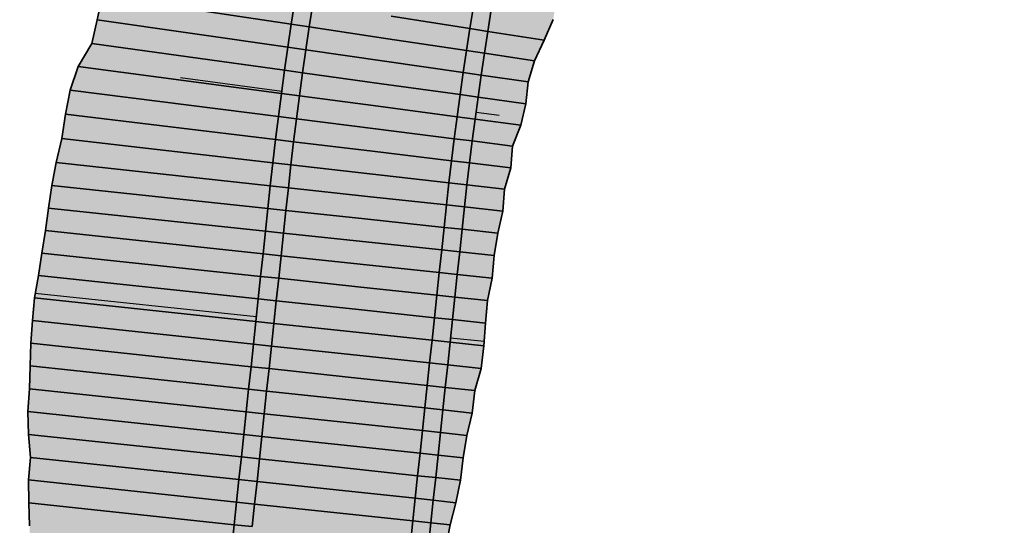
# Model space of a CAD drawing. Header units: metres. Extents: x 201888 to 228431, y 396158 to 403166.
# Tile 2 of 50: x 201920 to 201941, y 397335 to 397346. Entities that reach past the tile are written whole.
import ezdxf

# ---------------------------------------------------------------- set-up
doc = ezdxf.new("R2010")
doc.units = ezdxf.units.M
doc.layers.add('C3D-CORRIDOR', color=7, linetype='Continuous')
for name, color, linetype, lineweight in [('N-WA-GR-GRAS-V', 61, 'Continuous', 18), ('N-WA-GW-AFWERKEN_INZAAIEN-G', 60, 'Continuous', 35), ('N-WA-GW-DIJK_KRUIN_BINNEN-G', 90, 'Continuous', 35), ('N-WA-GW-DIJK_KRUIN_BUITEN-G', 90, 'Continuous', 35), ('N-WA-GW-DIJK_TEEN_BINNEN-G', 90, 'Continuous', 35), ('N-WA-GW-DIJK_TEEN_BUITEN-G', 90, 'Continuous', 35), ('N-WA-VH-VERHARDING_ASFALT-G', 252, 'Continuous', 35), ('N-WA-VH-VERHARDING_ASFALT-V', 252, 'Continuous', 18), ('N-WA-VH-VERHARDING_GRASBETONSTEEN-G', 102, 'Continuous', 35), ('N-WA-VH-VERHARDING_GRASBETONSTEEN-V', 75, 'Continuous', 18)]:
    doc.layers.add(name, color=color, linetype=linetype, lineweight=lineweight)

msp = doc.modelspace()

# ---------------------------------------------------------------- hatches: boundary and pattern name
at = {"layer": 'N-WA-GR-GRAS-V'}
for points in [[(201922.633, 397324.335), (201922.766, 397324.723), (201922.859, 397325.216), (201919.784, 397326.047), (201922.951, 397326.212), (201922.941, 397326.716), (201922.939, 397327.219), (201922.891, 397327.727), (201922.988, 397328.219), (201919.892, 397329.052), (201919.921, 397329.552), (201919.934, 397330.053), (201919.928, 397330.557), (201919.98, 397331.054), (201919.915, 397331.564), (201919.976, 397332.06), (201919.94, 397332.567), (201919.925, 397333.071), (201919.975, 397333.569), (201920.011, 397334.068), (201920.002, 397334.571), (201919.987, 397335.076), (201919.975, 397335.58), (201920.018, 397336.078), (201919.979, 397336.585), (201919.961, 397337.09), (201920.002, 397337.588), (201920.017, 397338.09), (201920.026, 397338.591), (201920.068, 397339.09), (201920.108, 397339.588), (201920.199, 397340.082), (201920.273, 397340.576), (201920.349, 397341.071), (201920.421, 397341.566), (201920.492, 397342.062), (201920.588, 397342.569), (201920.714, 397343.099), (201920.792, 397343.633), (201920.894, 397344.165), (201921.074, 397344.686), (201921.374, 397345.188), (201921.492, 397345.715), (201921.599, 397346.242), (201921.967, 397346.729), (201922.527, 397347.18), (201922.979, 397347.644), (201923.306, 397348.126), (201923.766, 397348.581), (201924.049, 397349.064), (201924.31, 397349.549), (201924.55, 397350.037), (201924.821, 397350.516), (201925.028, 397351.007), (201925.176, 397351.51), (201925.282, 397352.021), (201925.425, 397352.524), (201925.551, 397353.031), (201925.66, 397353.542), (201925.785, 397354.049), (201925.869, 397354.566), (201925.92, 397355.093), (201925.989, 397355.616), (201926.063, 397356.138), (201926.08, 397356.677), (201926.244, 397357.176), (201926.296, 397357.707), (201926.373, 397358.232), (201926.275, 397358.811), (201926.083, 397359.423), (201926.148, 397359.958), (201926.132, 397360.52), (201926.244, 397361.042), (201926.429, 397361.539), (201926.56, 397362.056), (201926.298, 397362.711), (201926.592, 397363.173), (201926.871, 397363.639), (201926.8, 397364.233), (201927.279, 397364.623), (201927.389, 397365.151), (201927.37, 397365.731), (201927.576, 397366.224), (201927.969, 397366.641), (201928.468, 397367.012), (201928.708, 397367.487), (201928.931, 397367.969), (201929.163, 397368.447), (201929.4, 397368.922), (201929.667, 397369.384), (201930.008, 397369.811), (201930.266, 397370.257), (201930.524, 397370.689), (201930.656, 397371.178), (201930.867, 397371.632), (201931.01, 397372.116), (201931.176, 397372.59), (201931.424, 397373.026), (201931.687, 397373.456), (201931.934, 397373.893), (201932.164, 397374.337), (201932.388, 397374.785), (201932.839, 397375.128), (201933.493, 397375.379), (201934.152, 397375.628), (201934.816, 397375.874), (201935.483, 397376.119), (201936.109, 397376.383), (201936.317, 397376.837), (201936.525, 397377.292), (201936.733, 397377.747), (201936.94, 397378.202), (201937.131, 397378.62), (201937.131, 397378.62), (201936.941, 397378.202), (201936.733, 397377.747), (201936.525, 397377.292), (201936.317, 397376.837), (201936.109, 397376.383), (201935.902, 397375.928), (201935.694, 397375.473), (201935.486, 397375.018), (201935.278, 397374.564), (201935.07, 397374.109), (201934.863, 397373.654), (201934.655, 397373.199), (201934.447, 397372.744), (201934.239, 397372.29), (201934.031, 397371.835), (201933.824, 397371.38), (201933.616, 397370.925), (201933.408, 397370.471), (201933.2, 397370.016), (201932.993, 397369.561), (201932.785, 397369.106), (201932.575, 397368.646), (201932.364, 397368.179), (201932.157, 397367.71), (201931.952, 397367.24), (201931.75, 397366.769), (201931.55, 397366.297), (201931.354, 397365.823), (201931.16, 397365.349), (201930.969, 397364.873), (201930.78, 397364.396), (201930.595, 397363.918), (201930.412, 397363.439), (201930.233, 397362.959), (201930.056, 397362.478), (201929.881, 397361.996), (201929.71, 397361.513), (201929.542, 397361.028), (201929.376, 397360.543), (201929.213, 397360.057), (201929.054, 397359.57), (201928.897, 397359.082), (201928.742, 397358.593), (201928.591, 397358.103), (201928.443, 397357.613), (201928.297, 397357.121), (201928.155, 397356.629), (201928.015, 397356.135), (201927.878, 397355.641), (201927.744, 397355.146), (201927.613, 397354.651), (201927.485, 397354.154), (201927.36, 397353.657), (201927.238, 397353.159), (201927.119, 397352.661), (201927.003, 397352.162), (201926.889, 397351.662), (201926.779, 397351.161), (201926.671, 397350.66), (201926.567, 397350.158), (201926.465, 397349.655), (201926.366, 397349.152), (201926.271, 397348.649), (201926.178, 397348.144), (201926.088, 397347.64), (201926.002, 397347.134), (201925.918, 397346.629), (201925.837, 397346.122), (201925.759, 397345.616), (201925.684, 397345.109), (201925.613, 397344.601), (201925.544, 397344.093), (201925.478, 397343.585), (201925.415, 397343.076), (201925.355, 397342.567), (201925.298, 397342.057), (201925.244, 397341.555), (201925.191, 397341.058), (201925.139, 397340.561), (201925.086, 397340.064), (201925.033, 397339.567), (201924.98, 397339.069), (201924.927, 397338.572), (201924.874, 397338.075), (201924.821, 397337.578), (201924.768, 397337.081), (201924.715, 397336.584), (201924.662, 397336.086), (201924.609, 397335.589), (201924.556, 397335.092), (201924.503, 397334.595), (201924.45, 397334.098), (201924.397, 397333.6), (201924.344, 397333.103), (201924.291, 397332.606), (201924.238, 397332.109), (201924.185, 397331.612), (201924.132, 397331.115), (201924.079, 397330.617), (201924.026, 397330.12), (201923.973, 397329.623), (201923.92, 397329.126), (201923.867, 397328.629), (201923.814, 397328.131), (201923.761, 397327.634), (201923.708, 397327.137), (201923.655, 397326.64), (201923.603, 397326.143), (201923.55, 397325.645), (201923.497, 397325.148), (201923.444, 397324.651), (201923.401, 397324.253), (201922.633, 397324.335)], [(201927.677, 397323.798), (201927.719, 397324.196), (201927.772, 397324.693), (201927.825, 397325.19), (201927.878, 397325.687), (201927.931, 397326.184), (201927.984, 397326.682), (201928.037, 397327.179), (201928.09, 397327.676), (201928.143, 397328.173), (201928.196, 397328.67), (201928.249, 397329.167), (201928.302, 397329.665), (201928.355, 397330.162), (201928.408, 397330.659), (201928.461, 397331.156), (201928.514, 397331.653), (201928.567, 397332.151), (201928.62, 397332.648), (201928.673, 397333.145), (201928.726, 397333.642), (201928.779, 397334.139), (201928.832, 397334.636), (201928.885, 397335.134), (201928.938, 397335.631), (201928.991, 397336.128), (201929.044, 397336.625), (201929.097, 397337.122), (201929.149, 397337.62), (201929.202, 397338.117), (201929.255, 397338.614), (201929.308, 397339.111), (201929.361, 397339.608), (201929.414, 397340.106), (201929.467, 397340.603), (201929.52, 397341.1), (201929.573, 397341.593), (201929.627, 397342.077), (201929.684, 397342.561), (201929.744, 397343.045), (201929.806, 397343.528), (201929.872, 397344.011), (201929.94, 397344.493), (201930.011, 397344.975), (201930.085, 397345.457), (201930.162, 397345.938), (201930.242, 397346.419), (201930.324, 397346.9), (201930.41, 397347.379), (201930.498, 397347.859), (201930.589, 397348.337), (201930.682, 397348.816), (201930.779, 397349.293), (201930.878, 397349.77), (201930.98, 397350.247), (201931.085, 397350.723), (201931.193, 397351.198), (201931.304, 397351.673), (201931.417, 397352.147), (201931.533, 397352.62), (201931.652, 397353.093), (201931.774, 397353.565), (201931.898, 397354.036), (201932.026, 397354.506), (201932.156, 397354.976), (201932.289, 397355.445), (201932.424, 397355.913), (201932.562, 397356.38), (201932.703, 397356.847), (201932.847, 397357.312), (201932.994, 397357.777), (201933.143, 397358.241), (201933.295, 397358.704), (201933.45, 397359.166), (201933.607, 397359.628), (201933.767, 397360.088), (201933.93, 397360.547), (201934.096, 397361.006), (201934.264, 397361.463), (201934.435, 397361.919), (201934.608, 397362.375), (201934.785, 397362.829), (201934.964, 397363.282), (201935.145, 397363.735), (201935.33, 397364.186), (201935.516, 397364.636), (201935.706, 397365.085), (201935.898, 397365.533), (201936.093, 397365.979), (201936.291, 397366.425), (201936.491, 397366.869), (201936.696, 397367.319), (201936.904, 397367.774), (201937.111, 397368.229), (201937.319, 397368.683), (201937.527, 397369.138), (201937.735, 397369.593), (201937.943, 397370.048), (201938.15, 397370.503), (201938.358, 397370.957), (201938.566, 397371.412), (201938.774, 397371.867), (201938.982, 397372.322), (201939.189, 397372.776), (201939.397, 397373.231), (201939.605, 397373.686), (201939.813, 397374.141), (201940.021, 397374.596), (201940.228, 397375.05), (201940.436, 397375.505), (201940.644, 397375.96), (201940.852, 397376.415), (201941.043, 397376.832), (201941.043, 397376.832), (201940.852, 397376.415), (201940.644, 397375.96), (201940.436, 397375.505), (201940.229, 397375.05), (201940.021, 397374.595), (201940.234, 397373.948), (201940.488, 397373.283), (201940.737, 397372.619), (201940.98, 397371.958), (201941.218, 397371.3), (201941.451, 397370.644), (201941.418, 397370.109), (201941.255, 397369.634), (201940.991, 397369.205), (201940.86, 397368.715), (201940.749, 397368.216), (201940.453, 397367.801), (201940.202, 397367.366), (201939.959, 397366.928), (201939.732, 397366.482), (201939.382, 397366.092), (201939.237, 397365.623), (201938.867, 397365.274), (201938.575, 397364.888), (201938.302, 397364.493), (201938.29, 397363.985), (201938.252, 397363.49), (201937.973, 397363.097), (201937.885, 397362.625), (201937.655, 397362.211), (201937.512, 397361.762), (201937.253, 397361.358), (201937.077, 397360.921), (201936.805, 397360.52), (201936.645, 397360.076), (201936.502, 397359.627), (201936.191, 397359.237), (201936.064, 397358.781), (201935.915, 397358.333), (201935.732, 397357.896), (201935.629, 397357.433), (201935.397, 397357.012), (201935.204, 397356.577), (201935.046, 397356.131), (201934.837, 397355.7), (201934.751, 397355.232), (201934.444, 397354.828), (201934.374, 397354.355), (201934.131, 397353.93), (201934.048, 397353.461), (201933.877, 397353.016), (201933.764, 397352.555), (201933.438, 397352.147), (201933.33, 397351.683), (201933.264, 397351.21), (201932.665, 397350.86), (201932.64, 397350.375), (201932.464, 397349.924), (201932.204, 397349.49), (201932.128, 397349.016), (201931.993, 397348.555), (201932.051, 397348.055), (201931.992, 397347.579), (201931.698, 397347.146), (201931.644, 397346.669), (201931.607, 397346.189), (201931.523, 397345.717), (201931.323, 397345.263), (201931.115, 397344.809), (201930.974, 397344.344), (201930.92, 397343.866), (201930.814, 397343.394), (201930.625, 397342.933), (201930.589, 397342.452), (201930.452, 397341.982), (201930.417, 397341.501), (201930.303, 397341.017), (201930.228, 397340.522), (201930.183, 397340.024), (201930.08, 397339.532), (201930.034, 397339.034), (201929.994, 397338.535), (201929.939, 397338.038), (201929.796, 397337.551), (201929.739, 397337.054), (201929.626, 397336.563), (201929.543, 397336.069), (201929.482, 397335.573), (201929.384, 397335.08), (201929.253, 397334.592), (201929.162, 397334.099), (201929.207, 397333.591), (201929.103, 397333.099), (201928.99, 397332.608), (201928.876, 397332.118), (201928.859, 397331.617), (201928.742, 397331.126), (201928.603, 397330.638), (201928.505, 397330.146), (201928.453, 397329.648), (201928.366, 397329.155), (201928.323, 397328.657), (201928.162, 397328.171), (201928.122, 397327.673), (201928.142, 397327.167), (201928.074, 397326.672), (201928.036, 397326.173), (201928.003, 397325.674), (201927.914, 397325.181), (201927.891, 397324.68), (201927.824, 397324.184), (201927.786, 397323.786), (201927.677, 397323.798)]]:
    msp.add_hatch(color=256, dxfattribs=at).paths.add_polyline_path(points, flags=0)
at = {"layer": 'N-WA-VH-VERHARDING_ASFALT-V'}
for points in [[(201923.799, 397324.211), (201923.841, 397324.609), (201923.894, 397325.106), (201923.947, 397325.603), (201924, 397326.1), (201924.053, 397326.597), (201924.106, 397327.095), (201924.159, 397327.592), (201924.212, 397328.089), (201924.265, 397328.586), (201924.318, 397329.083), (201924.371, 397329.581), (201924.424, 397330.078), (201924.477, 397330.575), (201924.53, 397331.072), (201924.583, 397331.569), (201924.636, 397332.067), (201924.689, 397332.564), (201924.742, 397333.061), (201924.795, 397333.558), (201924.848, 397334.055), (201924.901, 397334.552), (201924.954, 397335.05), (201925.007, 397335.547), (201925.06, 397336.044), (201925.113, 397336.541), (201925.166, 397337.038), (201925.218, 397337.536), (201925.271, 397338.033), (201925.324, 397338.53), (201925.377, 397339.027), (201925.43, 397339.524), (201925.483, 397340.021), (201925.536, 397340.519), (201925.589, 397341.016), (201925.642, 397341.513), (201925.696, 397342.014), (201925.752, 397342.521), (201925.812, 397343.028), (201925.875, 397343.534), (201925.94, 397344.04), (201926.009, 397344.546), (201926.08, 397345.051), (201926.155, 397345.556), (201926.232, 397346.061), (201926.313, 397346.564), (201926.396, 397347.068), (201926.482, 397347.571), (201926.572, 397348.073), (201926.664, 397348.575), (201926.759, 397349.076), (201926.857, 397349.577), (201926.959, 397350.077), (201927.063, 397350.577), (201927.17, 397351.076), (201927.28, 397351.574), (201927.392, 397352.072), (201927.508, 397352.569), (201927.627, 397353.065), (201927.748, 397353.561), (201927.873, 397354.056), (201928, 397354.55), (201928.131, 397355.043), (201928.264, 397355.536), (201928.4, 397356.028), (201928.539, 397356.519), (201928.681, 397357.009), (201928.826, 397357.498), (201928.974, 397357.986), (201929.124, 397358.474), (201929.278, 397358.961), (201929.434, 397359.446), (201929.593, 397359.931), (201929.755, 397360.415), (201929.92, 397360.898), (201930.088, 397361.38), (201930.258, 397361.861), (201930.431, 397362.341), (201930.608, 397362.82), (201930.787, 397363.298), (201930.968, 397363.775), (201931.153, 397364.25), (201931.34, 397364.725), (201931.53, 397365.199), (201931.723, 397365.671), (201931.919, 397366.142), (201932.118, 397366.612), (201932.319, 397367.081), (201932.523, 397367.549), (201932.73, 397368.016), (201932.939, 397368.481), (201933.149, 397368.94), (201933.356, 397369.395), (201933.564, 397369.849), (201933.772, 397370.304), (201933.98, 397370.759), (201934.188, 397371.214), (201934.395, 397371.669), (201934.603, 397372.123), (201934.811, 397372.578), (201935.019, 397373.033), (201935.226, 397373.488), (201935.434, 397373.942), (201935.642, 397374.397), (201935.85, 397374.852), (201936.058, 397375.307), (201936.265, 397375.762), (201936.473, 397376.216), (201936.681, 397376.671), (201936.889, 397377.126), (201937.097, 397377.581), (201937.304, 397378.035), (201937.495, 397378.453), (201939.087, 397377.726), (201938.896, 397377.308), (201938.688, 397376.853), (201938.481, 397376.399), (201938.273, 397375.944), (201938.065, 397375.489), (201937.857, 397375.034), (201937.649, 397374.58), (201937.442, 397374.125), (201937.234, 397373.67), (201937.026, 397373.215), (201936.818, 397372.76), (201936.61, 397372.306), (201936.403, 397371.851), (201936.195, 397371.396), (201935.987, 397370.941), (201935.779, 397370.487), (201935.571, 397370.032), (201935.364, 397369.577), (201935.156, 397369.122), (201934.948, 397368.667), (201934.74, 397368.213), (201934.533, 397367.758), (201934.327, 397367.302), (201934.125, 397366.845), (201933.925, 397366.386), (201933.728, 397365.927), (201933.533, 397365.466), (201933.342, 397365.005), (201933.152, 397364.542), (201932.966, 397364.078), (201932.783, 397363.613), (201932.602, 397363.146), (201932.424, 397362.679), (201932.248, 397362.211), (201932.076, 397361.742), (201931.906, 397361.272), (201931.739, 397360.8), (201931.574, 397360.328), (201931.413, 397359.855), (201931.254, 397359.381), (201931.098, 397358.906), (201930.945, 397358.43), (201930.795, 397357.953), (201930.647, 397357.475), (201930.503, 397356.996), (201930.361, 397356.517), (201930.222, 397356.037), (201930.085, 397355.556), (201929.952, 397355.074), (201929.821, 397354.591), (201929.694, 397354.108), (201929.569, 397353.624), (201929.447, 397353.139), (201929.328, 397352.653), (201929.211, 397352.167), (201929.098, 397351.68), (201928.987, 397351.192), (201928.88, 397350.704), (201928.775, 397350.215), (201928.673, 397349.726), (201928.574, 397349.236), (201928.478, 397348.745), (201928.384, 397348.254), (201928.294, 397347.762), (201928.206, 397347.27), (201928.122, 397346.777), (201928.04, 397346.284), (201927.961, 397345.79), (201927.885, 397345.296), (201927.812, 397344.801), (201927.742, 397344.306), (201927.675, 397343.81), (201927.611, 397343.315), (201927.549, 397342.818), (201927.491, 397342.322), (201927.436, 397341.825), (201927.382, 397341.328), (201927.329, 397340.83), (201927.276, 397340.333), (201927.223, 397339.836), (201927.17, 397339.339), (201927.118, 397338.842), (201927.065, 397338.345), (201927.012, 397337.847), (201926.959, 397337.35), (201926.906, 397336.853), (201926.853, 397336.356), (201926.8, 397335.859), (201926.747, 397335.361), (201926.694, 397334.864), (201926.641, 397334.367), (201926.588, 397333.87), (201926.535, 397333.373), (201926.482, 397332.875), (201926.429, 397332.378), (201926.376, 397331.881), (201926.323, 397331.384), (201926.27, 397330.887), (201926.217, 397330.39), (201926.164, 397329.892), (201926.111, 397329.395), (201926.058, 397328.898), (201926.005, 397328.401), (201925.952, 397327.904), (201925.899, 397327.406), (201925.846, 397326.909), (201925.793, 397326.412), (201925.74, 397325.915), (201925.687, 397325.418), (201925.634, 397324.921), (201925.582, 397324.423), (201925.539, 397324.026), (201923.799, 397324.211)], [(201925.539, 397324.026), (201925.582, 397324.423), (201925.634, 397324.921), (201925.687, 397325.418), (201925.74, 397325.915), (201925.793, 397326.412), (201925.846, 397326.909), (201925.899, 397327.406), (201925.952, 397327.904), (201926.005, 397328.401), (201926.058, 397328.898), (201926.111, 397329.395), (201926.164, 397329.892), (201926.217, 397330.39), (201926.27, 397330.887), (201926.323, 397331.384), (201926.376, 397331.881), (201926.429, 397332.378), (201926.482, 397332.875), (201926.535, 397333.373), (201926.588, 397333.87), (201926.641, 397334.367), (201926.694, 397334.864), (201926.747, 397335.361), (201926.8, 397335.859), (201926.853, 397336.356), (201926.906, 397336.853), (201926.959, 397337.35), (201927.012, 397337.847), (201927.065, 397338.345), (201927.118, 397338.842), (201927.17, 397339.339), (201927.223, 397339.836), (201927.276, 397340.333), (201927.329, 397340.83), (201927.382, 397341.328), (201927.436, 397341.825), (201927.491, 397342.322), (201927.549, 397342.818), (201927.611, 397343.315), (201927.675, 397343.81), (201927.742, 397344.306), (201927.812, 397344.801), (201927.885, 397345.296), (201927.961, 397345.79), (201928.04, 397346.284), (201928.122, 397346.777), (201928.206, 397347.27), (201928.294, 397347.762), (201928.384, 397348.254), (201928.478, 397348.745), (201928.574, 397349.236), (201928.673, 397349.726), (201928.775, 397350.215), (201928.88, 397350.704), (201928.987, 397351.192), (201929.098, 397351.68), (201929.211, 397352.167), (201929.328, 397352.653), (201929.447, 397353.139), (201929.569, 397353.624), (201929.694, 397354.108), (201929.821, 397354.591), (201929.952, 397355.074), (201930.085, 397355.556), (201930.222, 397356.037), (201930.361, 397356.517), (201930.503, 397356.996), (201930.647, 397357.475), (201930.795, 397357.953), (201930.945, 397358.43), (201931.098, 397358.906), (201931.254, 397359.381), (201931.413, 397359.855), (201931.574, 397360.328), (201931.739, 397360.8), (201931.906, 397361.272), (201932.076, 397361.742), (201932.248, 397362.211), (201932.424, 397362.679), (201932.602, 397363.146), (201932.783, 397363.613), (201932.966, 397364.078), (201933.152, 397364.542), (201933.342, 397365.005), (201933.533, 397365.466), (201933.728, 397365.927), (201933.925, 397366.386), (201934.125, 397366.845), (201934.327, 397367.302), (201934.533, 397367.758), (201934.74, 397368.213), (201934.948, 397368.667), (201935.156, 397369.122), (201935.364, 397369.577), (201935.571, 397370.032), (201935.779, 397370.487), (201935.987, 397370.941), (201936.195, 397371.396), (201936.403, 397371.851), (201936.61, 397372.306), (201936.818, 397372.76), (201937.026, 397373.215), (201937.234, 397373.67), (201937.442, 397374.125), (201937.649, 397374.58), (201937.857, 397375.034), (201938.065, 397375.489), (201938.273, 397375.944), (201938.481, 397376.399), (201938.688, 397376.853), (201938.896, 397377.308), (201939.087, 397377.726), (201940.679, 397376.999), (201940.488, 397376.581), (201940.28, 397376.126), (201940.072, 397375.671), (201939.864, 397375.217), (201939.657, 397374.762), (201939.449, 397374.307), (201939.241, 397373.852), (201939.033, 397373.397), (201938.826, 397372.943), (201938.618, 397372.488), (201938.41, 397372.033), (201938.202, 397371.578), (201937.994, 397371.124), (201937.787, 397370.669), (201937.579, 397370.214), (201937.371, 397369.759), (201937.163, 397369.305), (201936.955, 397368.85), (201936.748, 397368.395), (201936.54, 397367.94), (201936.332, 397367.485), (201936.126, 397367.035), (201935.925, 397366.588), (201935.727, 397366.14), (201935.531, 397365.692), (201935.338, 397365.242), (201935.147, 397364.79), (201934.96, 397364.338), (201934.774, 397363.885), (201934.592, 397363.43), (201934.412, 397362.975), (201934.235, 397362.518), (201934.061, 397362.061), (201933.889, 397361.602), (201933.72, 397361.143), (201933.553, 397360.682), (201933.39, 397360.22), (201933.229, 397359.758), (201933.071, 397359.294), (201932.915, 397358.83), (201932.763, 397358.365), (201932.613, 397357.899), (201932.465, 397357.432), (201932.321, 397356.964), (201932.179, 397356.495), (201932.04, 397356.025), (201931.904, 397355.555), (201931.771, 397355.084), (201931.64, 397354.612), (201931.512, 397354.139), (201931.387, 397353.666), (201931.265, 397353.191), (201931.145, 397352.717), (201931.028, 397352.241), (201930.915, 397351.765), (201930.803, 397351.288), (201930.695, 397350.81), (201930.59, 397350.332), (201930.487, 397349.853), (201930.387, 397349.374), (201930.29, 397348.894), (201930.196, 397348.413), (201930.104, 397347.932), (201930.016, 397347.45), (201929.93, 397346.968), (201929.847, 397346.486), (201929.767, 397346.003), (201929.69, 397345.519), (201929.616, 397345.035), (201929.544, 397344.551), (201929.476, 397344.066), (201929.41, 397343.58), (201929.347, 397343.095), (201929.287, 397342.609), (201929.23, 397342.122), (201929.175, 397341.636), (201929.123, 397341.142), (201929.07, 397340.645), (201929.017, 397340.148), (201928.964, 397339.651), (201928.911, 397339.154), (201928.858, 397338.656), (201928.805, 397338.159), (201928.752, 397337.662), (201928.699, 397337.165), (201928.646, 397336.668), (201928.593, 397336.17), (201928.54, 397335.673), (201928.487, 397335.176), (201928.434, 397334.679), (201928.381, 397334.182), (201928.328, 397333.684), (201928.275, 397333.187), (201928.222, 397332.69), (201928.169, 397332.193), (201928.116, 397331.696), (201928.063, 397331.199), (201928.01, 397330.701), (201927.957, 397330.204), (201927.904, 397329.707), (201927.851, 397329.21), (201927.798, 397328.713), (201927.745, 397328.215), (201927.692, 397327.718), (201927.639, 397327.221), (201927.587, 397326.724), (201927.534, 397326.227), (201927.481, 397325.73), (201927.428, 397325.232), (201927.375, 397324.735), (201927.322, 397324.238), (201927.279, 397323.84), (201925.539, 397324.026)]]:
    msp.add_hatch(color=256, dxfattribs=at).paths.add_polyline_path(points, flags=0)
at = {"layer": 'N-WA-VH-VERHARDING_GRASBETONSTEEN-V'}
for points in [[(201923.401, 397324.253), (201923.444, 397324.651), (201923.497, 397325.148), (201923.55, 397325.645), (201923.603, 397326.143), (201923.655, 397326.64), (201923.708, 397327.137), (201923.761, 397327.634), (201923.814, 397328.131), (201923.867, 397328.629), (201923.92, 397329.126), (201923.973, 397329.623), (201924.026, 397330.12), (201924.079, 397330.617), (201924.132, 397331.115), (201924.185, 397331.612), (201924.238, 397332.109), (201924.291, 397332.606), (201924.344, 397333.103), (201924.397, 397333.6), (201924.45, 397334.098), (201924.503, 397334.595), (201924.556, 397335.092), (201924.609, 397335.589), (201924.662, 397336.086), (201924.715, 397336.584), (201924.768, 397337.081), (201924.821, 397337.578), (201924.874, 397338.075), (201924.927, 397338.572), (201924.98, 397339.069), (201925.033, 397339.567), (201925.086, 397340.064), (201925.139, 397340.561), (201925.191, 397341.058), (201925.244, 397341.555), (201925.298, 397342.057), (201925.355, 397342.567), (201925.415, 397343.076), (201925.478, 397343.585), (201925.544, 397344.093), (201925.613, 397344.601), (201925.684, 397345.109), (201925.759, 397345.616), (201925.837, 397346.122), (201925.918, 397346.629), (201926.002, 397347.134), (201926.088, 397347.64), (201926.178, 397348.144), (201926.271, 397348.649), (201926.366, 397349.152), (201926.465, 397349.655), (201926.567, 397350.158), (201926.671, 397350.66), (201926.779, 397351.161), (201926.889, 397351.662), (201927.003, 397352.162), (201927.119, 397352.661), (201927.238, 397353.159), (201927.36, 397353.657), (201927.485, 397354.154), (201927.613, 397354.651), (201927.744, 397355.146), (201927.878, 397355.641), (201928.015, 397356.135), (201928.155, 397356.629), (201928.297, 397357.121), (201928.443, 397357.613), (201928.591, 397358.103), (201928.742, 397358.593), (201928.897, 397359.082), (201929.054, 397359.57), (201929.213, 397360.057), (201929.376, 397360.543), (201929.542, 397361.028), (201929.71, 397361.513), (201929.881, 397361.996), (201930.056, 397362.478), (201930.233, 397362.959), (201930.412, 397363.439), (201930.595, 397363.918), (201930.78, 397364.396), (201930.969, 397364.873), (201931.16, 397365.349), (201931.354, 397365.823), (201931.55, 397366.297), (201931.75, 397366.769), (201931.952, 397367.24), (201932.157, 397367.71), (201932.364, 397368.179), (201932.575, 397368.646), (201932.785, 397369.106), (201932.993, 397369.561), (201933.2, 397370.016), (201933.408, 397370.471), (201933.616, 397370.925), (201933.824, 397371.38), (201934.031, 397371.835), (201934.239, 397372.29), (201934.447, 397372.744), (201934.655, 397373.199), (201934.863, 397373.654), (201935.07, 397374.109), (201935.278, 397374.564), (201935.486, 397375.018), (201935.694, 397375.473), (201935.902, 397375.928), (201936.109, 397376.383), (201936.317, 397376.837), (201936.525, 397377.292), (201936.733, 397377.747), (201936.941, 397378.202), (201937.131, 397378.62), (201937.495, 397378.453), (201937.304, 397378.035), (201937.097, 397377.581), (201936.889, 397377.126), (201936.681, 397376.671), (201936.473, 397376.216), (201936.265, 397375.762), (201936.058, 397375.307), (201935.85, 397374.852), (201935.642, 397374.397), (201935.434, 397373.942), (201935.226, 397373.488), (201935.019, 397373.033), (201934.811, 397372.578), (201934.603, 397372.123), (201934.395, 397371.669), (201934.188, 397371.214), (201933.98, 397370.759), (201933.772, 397370.304), (201933.564, 397369.849), (201933.356, 397369.395), (201933.149, 397368.94), (201932.939, 397368.481), (201932.73, 397368.016), (201932.523, 397367.549), (201932.319, 397367.081), (201932.118, 397366.612), (201931.919, 397366.142), (201931.723, 397365.671), (201931.53, 397365.199), (201931.34, 397364.725), (201931.153, 397364.25), (201930.968, 397363.775), (201930.787, 397363.298), (201930.608, 397362.82), (201930.431, 397362.341), (201930.258, 397361.861), (201930.088, 397361.38), (201929.92, 397360.898), (201929.755, 397360.415), (201929.593, 397359.931), (201929.434, 397359.446), (201929.278, 397358.961), (201929.124, 397358.474), (201928.974, 397357.986), (201928.826, 397357.498), (201928.681, 397357.009), (201928.539, 397356.519), (201928.4, 397356.028), (201928.264, 397355.536), (201928.131, 397355.043), (201928, 397354.55), (201927.873, 397354.056), (201927.748, 397353.561), (201927.627, 397353.065), (201927.508, 397352.569), (201927.392, 397352.072), (201927.28, 397351.574), (201927.17, 397351.076), (201927.063, 397350.577), (201926.959, 397350.077), (201926.857, 397349.577), (201926.759, 397349.076), (201926.664, 397348.575), (201926.572, 397348.073), (201926.482, 397347.571), (201926.396, 397347.068), (201926.313, 397346.564), (201926.232, 397346.061), (201926.155, 397345.556), (201926.08, 397345.051), (201926.009, 397344.546), (201925.94, 397344.04), (201925.875, 397343.534), (201925.812, 397343.028), (201925.752, 397342.521), (201925.696, 397342.014), (201925.642, 397341.513), (201925.589, 397341.016), (201925.536, 397340.519), (201925.483, 397340.021), (201925.43, 397339.524), (201925.377, 397339.027), (201925.324, 397338.53), (201925.271, 397338.033), (201925.218, 397337.536), (201925.166, 397337.038), (201925.113, 397336.541), (201925.06, 397336.044), (201925.007, 397335.547), (201924.954, 397335.05), (201924.901, 397334.552), (201924.848, 397334.055), (201924.795, 397333.558), (201924.742, 397333.061), (201924.689, 397332.564), (201924.636, 397332.067), (201924.583, 397331.569), (201924.53, 397331.072), (201924.477, 397330.575), (201924.424, 397330.078), (201924.371, 397329.581), (201924.318, 397329.083), (201924.265, 397328.586), (201924.212, 397328.089), (201924.159, 397327.592), (201924.106, 397327.095), (201924.053, 397326.597), (201924, 397326.1), (201923.947, 397325.603), (201923.894, 397325.106), (201923.841, 397324.609), (201923.799, 397324.211), (201923.401, 397324.253)], [(201927.279, 397323.84), (201927.322, 397324.238), (201927.375, 397324.735), (201927.428, 397325.232), (201927.481, 397325.73), (201927.534, 397326.227), (201927.587, 397326.724), (201927.639, 397327.221), (201927.692, 397327.718), (201927.745, 397328.215), (201927.798, 397328.713), (201927.851, 397329.21), (201927.904, 397329.707), (201927.957, 397330.204), (201928.01, 397330.701), (201928.063, 397331.199), (201928.116, 397331.696), (201928.169, 397332.193), (201928.222, 397332.69), (201928.275, 397333.187), (201928.328, 397333.684), (201928.381, 397334.182), (201928.434, 397334.679), (201928.487, 397335.176), (201928.54, 397335.673), (201928.593, 397336.17), (201928.646, 397336.668), (201928.699, 397337.165), (201928.752, 397337.662), (201928.805, 397338.159), (201928.858, 397338.656), (201928.911, 397339.154), (201928.964, 397339.651), (201929.017, 397340.148), (201929.07, 397340.645), (201929.123, 397341.142), (201929.175, 397341.636), (201929.23, 397342.122), (201929.287, 397342.609), (201929.347, 397343.095), (201929.41, 397343.58), (201929.476, 397344.066), (201929.544, 397344.551), (201929.616, 397345.035), (201929.69, 397345.519), (201929.767, 397346.003), (201929.847, 397346.486), (201929.93, 397346.968), (201930.016, 397347.45), (201930.104, 397347.932), (201930.196, 397348.413), (201930.29, 397348.894), (201930.387, 397349.374), (201930.487, 397349.853), (201930.59, 397350.332), (201930.695, 397350.81), (201930.803, 397351.288), (201930.915, 397351.765), (201931.028, 397352.241), (201931.145, 397352.717), (201931.265, 397353.191), (201931.387, 397353.666), (201931.512, 397354.139), (201931.64, 397354.612), (201931.771, 397355.084), (201931.904, 397355.555), (201932.04, 397356.025), (201932.179, 397356.495), (201932.321, 397356.964), (201932.465, 397357.432), (201932.613, 397357.899), (201932.763, 397358.365), (201932.915, 397358.83), (201933.071, 397359.294), (201933.229, 397359.758), (201933.39, 397360.22), (201933.553, 397360.682), (201933.72, 397361.143), (201933.889, 397361.602), (201934.061, 397362.061), (201934.235, 397362.518), (201934.412, 397362.975), (201934.592, 397363.43), (201934.774, 397363.885), (201934.96, 397364.338), (201935.147, 397364.79), (201935.338, 397365.242), (201935.531, 397365.692), (201935.727, 397366.14), (201935.925, 397366.588), (201936.126, 397367.035), (201936.332, 397367.485), (201936.54, 397367.94), (201936.748, 397368.395), (201936.955, 397368.85), (201937.163, 397369.305), (201937.371, 397369.759), (201937.579, 397370.214), (201937.787, 397370.669), (201937.994, 397371.124), (201938.202, 397371.578), (201938.41, 397372.033), (201938.618, 397372.488), (201938.826, 397372.943), (201939.033, 397373.397), (201939.241, 397373.852), (201939.449, 397374.307), (201939.657, 397374.762), (201939.864, 397375.217), (201940.072, 397375.671), (201940.28, 397376.126), (201940.488, 397376.581), (201940.679, 397376.999), (201941.043, 397376.832), (201940.852, 397376.415), (201940.644, 397375.96), (201940.436, 397375.505), (201940.228, 397375.05), (201940.021, 397374.596), (201939.813, 397374.141), (201939.605, 397373.686), (201939.397, 397373.231), (201939.189, 397372.776), (201938.982, 397372.322), (201938.774, 397371.867), (201938.566, 397371.412), (201938.358, 397370.957), (201938.15, 397370.503), (201937.943, 397370.048), (201937.735, 397369.593), (201937.527, 397369.138), (201937.319, 397368.683), (201937.111, 397368.229), (201936.904, 397367.774), (201936.696, 397367.319), (201936.491, 397366.869), (201936.291, 397366.425), (201936.093, 397365.979), (201935.898, 397365.533), (201935.706, 397365.085), (201935.516, 397364.636), (201935.33, 397364.186), (201935.145, 397363.735), (201934.964, 397363.282), (201934.785, 397362.829), (201934.608, 397362.375), (201934.435, 397361.919), (201934.264, 397361.463), (201934.096, 397361.006), (201933.93, 397360.547), (201933.767, 397360.088), (201933.607, 397359.628), (201933.45, 397359.166), (201933.295, 397358.704), (201933.143, 397358.241), (201932.994, 397357.777), (201932.847, 397357.312), (201932.703, 397356.847), (201932.562, 397356.38), (201932.424, 397355.913), (201932.289, 397355.445), (201932.156, 397354.976), (201932.026, 397354.506), (201931.898, 397354.036), (201931.774, 397353.565), (201931.652, 397353.093), (201931.533, 397352.62), (201931.417, 397352.147), (201931.304, 397351.673), (201931.193, 397351.198), (201931.085, 397350.723), (201930.98, 397350.247), (201930.878, 397349.77), (201930.779, 397349.293), (201930.682, 397348.816), (201930.589, 397348.337), (201930.498, 397347.859), (201930.41, 397347.379), (201930.324, 397346.9), (201930.242, 397346.419), (201930.162, 397345.938), (201930.085, 397345.457), (201930.011, 397344.975), (201929.94, 397344.493), (201929.872, 397344.011), (201929.806, 397343.528), (201929.744, 397343.045), (201929.684, 397342.561), (201929.627, 397342.077), (201929.573, 397341.593), (201929.52, 397341.1), (201929.467, 397340.603), (201929.414, 397340.106), (201929.361, 397339.608), (201929.308, 397339.111), (201929.255, 397338.614), (201929.202, 397338.117), (201929.149, 397337.62), (201929.097, 397337.122), (201929.044, 397336.625), (201928.991, 397336.128), (201928.938, 397335.631), (201928.885, 397335.134), (201928.832, 397334.636), (201928.779, 397334.139), (201928.726, 397333.642), (201928.673, 397333.145), (201928.62, 397332.648), (201928.567, 397332.151), (201928.514, 397331.653), (201928.461, 397331.156), (201928.408, 397330.659), (201928.355, 397330.162), (201928.302, 397329.665), (201928.249, 397329.167), (201928.196, 397328.67), (201928.143, 397328.173), (201928.09, 397327.676), (201928.037, 397327.179), (201927.984, 397326.682), (201927.931, 397326.184), (201927.878, 397325.687), (201927.825, 397325.19), (201927.772, 397324.693), (201927.719, 397324.196), (201927.677, 397323.798), (201927.279, 397323.84)]]:
    msp.add_hatch(color=256, dxfattribs=at).paths.add_polyline_path(points, flags=0)

# ---------------------------------------------------------------- linework, layer by layer
at = {"layer": 'C3D-CORRIDOR'}
for p, q in [((201925.55, 397344.137, 14.28), (201923.325, 397344.433, 13.532)), ((201929.827, 397343.682, 14.284), (201930.337, 397343.613, 14.113)), ((201924.99, 397339.169, 14.082), (201920.126, 397339.687, 12.452)), ((201929.266, 397338.713, 14.082), (201930.002, 397338.635, 13.835))]:
    msp.add_line(p, q, dxfattribs=at)
at = {"layer": 'N-WA-GW-AFWERKEN_INZAAIEN-G'}
for p, q in [((201925.759, 397345.616, 14.338), (201921.599, 397346.242, 12.936)), ((201925.684, 397345.109, 14.318), (201921.492, 397345.715, 12.906)), ((201930.085, 397345.457, 14.358), (201931.323, 397345.263, 13.94)), ((201925.613, 397344.601, 14.298), (201921.374, 397345.188, 12.872)), ((201930.011, 397344.975, 14.338), (201931.115, 397344.809, 13.966)), ((201925.544, 397344.093, 14.278), (201921.074, 397344.686, 12.775)), ((201929.94, 397344.493, 14.318), (201930.974, 397344.344, 13.97)), ((201925.478, 397343.585, 14.258), (201920.894, 397344.165, 12.718)), ((201929.872, 397344.011, 14.298), (201930.92, 397343.866, 13.945)), ((201925.415, 397343.076, 14.238), (201920.792, 397343.633, 12.686)), ((201929.806, 397343.528, 14.278), (201930.814, 397343.394, 13.939)), ((201925.355, 397342.567, 14.218), (201920.714, 397343.099, 12.661)), ((201929.744, 397343.045, 14.258), (201930.625, 397342.933, 13.962)), ((201925.298, 397342.057, 14.198), (201920.588, 397342.569, 12.619)), ((201929.684, 397342.561, 14.238), (201930.589, 397342.452, 13.934)), ((201925.244, 397341.555, 14.178), (201920.492, 397342.062, 12.585)), ((201929.627, 397342.077, 14.218), (201930.452, 397341.982, 13.941)), ((201925.191, 397341.058, 14.158), (201920.421, 397341.566, 12.559)), ((201929.573, 397341.593, 14.198), (201930.417, 397341.501, 13.915)), ((201925.139, 397340.561, 14.138), (201920.349, 397341.071, 12.532)), ((201929.52, 397341.1, 14.178), (201930.303, 397341.017, 13.916)), ((201925.086, 397340.064, 14.118), (201920.273, 397340.576, 12.505)), ((201929.467, 397340.603, 14.158), (201930.228, 397340.522, 13.903)), ((201925.033, 397339.567, 14.098), (201920.199, 397340.082, 12.478)), ((201929.414, 397340.106, 14.138), (201930.183, 397340.024, 13.88)), ((201924.98, 397339.069, 14.078), (201920.108, 397339.588, 12.445)), ((201929.361, 397339.608, 14.118), (201930.08, 397339.532, 13.877)), ((201929.308, 397339.111, 14.098), (201930.034, 397339.034, 13.855)), ((201924.927, 397338.572, 14.058), (201920.068, 397339.09, 12.429)), ((201924.874, 397338.075, 14.038), (201920.026, 397338.591, 12.413)), ((201929.255, 397338.614, 14.078), (201929.994, 397338.535, 13.831)), ((201924.821, 397337.578, 14.018), (201920.017, 397338.09, 12.408)), ((201929.202, 397338.117, 14.058), (201929.939, 397338.038, 13.811)), ((201924.768, 397337.081, 13.998), (201920.002, 397337.588, 12.401)), ((201929.149, 397337.62, 14.038), (201929.796, 397337.551, 13.821)), ((201924.715, 397336.584, 13.978), (201919.961, 397337.09, 12.384)), ((201929.097, 397337.122, 14.018), (201929.739, 397337.054, 13.803)), ((201924.662, 397336.086, 13.958), (201919.979, 397336.585, 12.388)), ((201929.044, 397336.625, 13.998), (201929.626, 397336.563, 13.803)), ((201924.609, 397335.589, 13.938), (201920.018, 397336.078, 12.399)), ((201928.991, 397336.128, 13.978), (201929.543, 397336.069, 13.793)), ((201928.938, 397335.631, 13.958), (201929.482, 397335.573, 13.776)), ((201924.556, 397335.092, 13.918), (201919.975, 397335.58, 12.382)), ((201924.503, 397334.595, 13.898), (201919.987, 397335.076, 12.384)), ((201928.885, 397335.134, 13.938), (201929.384, 397335.08, 13.771)), ((201928.832, 397334.636, 13.918), (201929.253, 397334.592, 13.777))]:
    msp.add_line(p, q, dxfattribs=at)
at = {"layer": 'N-WA-GW-DIJK_KRUIN_BINNEN-G'}
for p, q in [((201929.69, 397345.519, 14.358), (201929.767, 397346.003, 14.378)), ((201930.085, 397345.457, 14.358), (201930.162, 397345.938, 14.378)), ((201929.616, 397345.035, 14.338), (201929.69, 397345.519, 14.358)), ((201930.011, 397344.975, 14.338), (201930.085, 397345.457, 14.358)), ((201929.544, 397344.551, 14.318), (201929.616, 397345.035, 14.338)), ((201929.94, 397344.493, 14.318), (201930.011, 397344.975, 14.338)), ((201929.476, 397344.066, 14.298), (201929.544, 397344.551, 14.318)), ((201929.872, 397344.011, 14.298), (201929.94, 397344.493, 14.318)), ((201929.41, 397343.58, 14.278), (201929.476, 397344.066, 14.298)), ((201929.806, 397343.528, 14.278), (201929.872, 397344.011, 14.298)), ((201929.347, 397343.095, 14.258), (201929.41, 397343.58, 14.278)), ((201929.744, 397343.045, 14.258), (201929.806, 397343.528, 14.278)), ((201929.287, 397342.609, 14.238), (201929.347, 397343.095, 14.258)), ((201929.684, 397342.561, 14.238), (201929.744, 397343.045, 14.258)), ((201929.23, 397342.122, 14.218), (201929.287, 397342.609, 14.238)), ((201929.627, 397342.077, 14.218), (201929.684, 397342.561, 14.238)), ((201929.175, 397341.636, 14.198), (201929.23, 397342.122, 14.218)), ((201929.573, 397341.593, 14.198), (201929.627, 397342.077, 14.218)), ((201929.123, 397341.142, 14.178), (201929.175, 397341.636, 14.198)), ((201929.52, 397341.1, 14.178), (201929.573, 397341.593, 14.198)), ((201929.07, 397340.645, 14.158), (201929.123, 397341.142, 14.178)), ((201929.467, 397340.603, 14.158), (201929.52, 397341.1, 14.178)), ((201929.017, 397340.148, 14.138), (201929.07, 397340.645, 14.158)), ((201929.414, 397340.106, 14.138), (201929.467, 397340.603, 14.158)), ((201928.964, 397339.651, 14.118), (201929.017, 397340.148, 14.138)), ((201929.361, 397339.608, 14.118), (201929.414, 397340.106, 14.138)), ((201928.911, 397339.154, 14.098), (201928.964, 397339.651, 14.118)), ((201929.308, 397339.111, 14.098), (201929.361, 397339.608, 14.118)), ((201928.858, 397338.656, 14.078), (201928.911, 397339.154, 14.098)), ((201929.255, 397338.614, 14.078), (201929.308, 397339.111, 14.098)), ((201928.805, 397338.159, 14.058), (201928.858, 397338.656, 14.078)), ((201929.202, 397338.117, 14.058), (201929.255, 397338.614, 14.078)), ((201928.752, 397337.662, 14.038), (201928.805, 397338.159, 14.058)), ((201929.149, 397337.62, 14.038), (201929.202, 397338.117, 14.058)), ((201928.699, 397337.165, 14.018), (201928.752, 397337.662, 14.038)), ((201929.097, 397337.122, 14.018), (201929.149, 397337.62, 14.038)), ((201928.646, 397336.668, 13.998), (201928.699, 397337.165, 14.018)), ((201929.044, 397336.625, 13.998), (201929.097, 397337.122, 14.018)), ((201928.593, 397336.17, 13.978), (201928.646, 397336.668, 13.998)), ((201928.991, 397336.128, 13.978), (201929.044, 397336.625, 13.998)), ((201928.54, 397335.673, 13.958), (201928.593, 397336.17, 13.978)), ((201928.938, 397335.631, 13.958), (201928.991, 397336.128, 13.978)), ((201928.487, 397335.176, 13.938), (201928.54, 397335.673, 13.958)), ((201928.885, 397335.134, 13.938), (201928.938, 397335.631, 13.958)), ((201928.434, 397334.679, 13.918), (201928.487, 397335.176, 13.938)), ((201928.832, 397334.636, 13.918), (201928.885, 397335.134, 13.938)), ((201928.381, 397334.182, 13.898), (201928.434, 397334.679, 13.918)), ((201928.779, 397334.139, 13.898), (201928.832, 397334.636, 13.918))]:
    msp.add_line(p, q, dxfattribs=at)
at = {"layer": 'N-WA-GW-DIJK_KRUIN_BUITEN-G'}
for p, q in [((201925.759, 397345.616, 14.338), (201925.837, 397346.122, 14.358)), ((201926.155, 397345.556, 14.338), (201926.232, 397346.061, 14.358)), ((201925.684, 397345.109, 14.318), (201925.759, 397345.616, 14.338)), ((201926.08, 397345.051, 14.318), (201926.155, 397345.556, 14.338)), ((201925.613, 397344.601, 14.298), (201925.684, 397345.109, 14.318)), ((201926.009, 397344.546, 14.298), (201926.08, 397345.051, 14.318)), ((201925.544, 397344.093, 14.278), (201925.613, 397344.601, 14.298)), ((201925.94, 397344.04, 14.278), (201926.009, 397344.546, 14.298)), ((201925.478, 397343.585, 14.258), (201925.544, 397344.093, 14.278)), ((201925.875, 397343.534, 14.258), (201925.94, 397344.04, 14.278)), ((201925.415, 397343.076, 14.238), (201925.478, 397343.585, 14.258)), ((201925.812, 397343.028, 14.238), (201925.875, 397343.534, 14.258)), ((201925.355, 397342.567, 14.218), (201925.415, 397343.076, 14.238)), ((201925.752, 397342.521, 14.218), (201925.812, 397343.028, 14.238)), ((201925.298, 397342.057, 14.198), (201925.355, 397342.567, 14.218)), ((201925.696, 397342.014, 14.198), (201925.752, 397342.521, 14.218)), ((201925.244, 397341.555, 14.178), (201925.298, 397342.057, 14.198)), ((201925.642, 397341.513, 14.178), (201925.696, 397342.014, 14.198)), ((201925.191, 397341.058, 14.158), (201925.244, 397341.555, 14.178)), ((201925.589, 397341.016, 14.158), (201925.642, 397341.513, 14.178)), ((201925.139, 397340.561, 14.138), (201925.191, 397341.058, 14.158)), ((201925.536, 397340.519, 14.138), (201925.589, 397341.016, 14.158)), ((201925.086, 397340.064, 14.118), (201925.139, 397340.561, 14.138)), ((201925.483, 397340.021, 14.118), (201925.536, 397340.519, 14.138)), ((201925.033, 397339.567, 14.098), (201925.086, 397340.064, 14.118)), ((201925.43, 397339.524, 14.098), (201925.483, 397340.021, 14.118)), ((201924.98, 397339.069, 14.078), (201925.033, 397339.567, 14.098)), ((201925.377, 397339.027, 14.078), (201925.43, 397339.524, 14.098)), ((201924.927, 397338.572, 14.058), (201924.98, 397339.069, 14.078)), ((201925.324, 397338.53, 14.058), (201925.377, 397339.027, 14.078)), ((201924.874, 397338.075, 14.038), (201924.927, 397338.572, 14.058)), ((201925.271, 397338.033, 14.038), (201925.324, 397338.53, 14.058)), ((201924.821, 397337.578, 14.018), (201924.874, 397338.075, 14.038)), ((201925.218, 397337.536, 14.018), (201925.271, 397338.033, 14.038)), ((201924.768, 397337.081, 13.998), (201924.821, 397337.578, 14.018)), ((201925.166, 397337.038, 13.998), (201925.218, 397337.536, 14.018)), ((201924.715, 397336.584, 13.978), (201924.768, 397337.081, 13.998)), ((201925.113, 397336.541, 13.978), (201925.166, 397337.038, 13.998)), ((201924.662, 397336.086, 13.958), (201924.715, 397336.584, 13.978)), ((201925.06, 397336.044, 13.958), (201925.113, 397336.541, 13.978)), ((201924.609, 397335.589, 13.938), (201924.662, 397336.086, 13.958)), ((201925.007, 397335.547, 13.938), (201925.06, 397336.044, 13.958)), ((201924.556, 397335.092, 13.918), (201924.609, 397335.589, 13.938)), ((201924.954, 397335.05, 13.918), (201925.007, 397335.547, 13.938)), ((201924.503, 397334.595, 13.898), (201924.556, 397335.092, 13.918)), ((201924.901, 397334.552, 13.898), (201924.954, 397335.05, 13.918)), ((201924.45, 397334.098, 13.878), (201924.503, 397334.595, 13.898))]:
    msp.add_line(p, q, dxfattribs=at)
at = {"layer": 'N-WA-GW-DIJK_TEEN_BINNEN-G'}
for p, q in [((201931.323, 397345.263, 13.94), (201931.523, 397345.717, 13.918)), ((201931.115, 397344.809, 13.966), (201931.323, 397345.263, 13.94)), ((201930.974, 397344.344, 13.97), (201931.115, 397344.809, 13.966)), ((201930.92, 397343.866, 13.945), (201930.974, 397344.344, 13.97)), ((201930.814, 397343.394, 13.939), (201930.92, 397343.866, 13.945)), ((201930.625, 397342.933, 13.962), (201930.814, 397343.394, 13.939)), ((201930.589, 397342.452, 13.934), (201930.625, 397342.933, 13.962)), ((201930.452, 397341.982, 13.941), (201930.589, 397342.452, 13.934)), ((201930.417, 397341.501, 13.915), (201930.452, 397341.982, 13.941)), ((201930.303, 397341.017, 13.916), (201930.417, 397341.501, 13.915)), ((201930.228, 397340.522, 13.903), (201930.303, 397341.017, 13.916)), ((201930.183, 397340.024, 13.88), (201930.228, 397340.522, 13.903)), ((201930.08, 397339.532, 13.877), (201930.183, 397340.024, 13.88)), ((201930.034, 397339.034, 13.855), (201930.08, 397339.532, 13.877)), ((201929.994, 397338.535, 13.831), (201930.034, 397339.034, 13.855)), ((201929.939, 397338.038, 13.811), (201929.994, 397338.535, 13.831)), ((201929.796, 397337.551, 13.821), (201929.939, 397338.038, 13.811)), ((201929.739, 397337.054, 13.803), (201929.796, 397337.551, 13.821)), ((201929.626, 397336.563, 13.803), (201929.739, 397337.054, 13.803)), ((201929.543, 397336.069, 13.793), (201929.626, 397336.563, 13.803)), ((201929.482, 397335.573, 13.776), (201929.543, 397336.069, 13.793)), ((201929.384, 397335.08, 13.771), (201929.482, 397335.573, 13.776)), ((201929.253, 397334.592, 13.777), (201929.384, 397335.08, 13.771)), ((201929.162, 397334.099, 13.77), (201929.253, 397334.592, 13.777))]:
    msp.add_line(p, q, dxfattribs=at)
at = {"layer": 'N-WA-GW-DIJK_TEEN_BUITEN-G'}
for p, q in [((201921.492, 397345.715, 12.906), (201921.599, 397346.242, 12.936)), ((201921.374, 397345.188, 12.872), (201921.492, 397345.715, 12.906)), ((201921.074, 397344.686, 12.775), (201921.374, 397345.188, 12.872)), ((201920.894, 397344.165, 12.718), (201921.074, 397344.686, 12.775)), ((201920.792, 397343.633, 12.686), (201920.894, 397344.165, 12.718)), ((201920.714, 397343.099, 12.661), (201920.792, 397343.633, 12.686)), ((201920.588, 397342.569, 12.619), (201920.714, 397343.099, 12.661)), ((201920.492, 397342.062, 12.585), (201920.588, 397342.569, 12.619)), ((201920.421, 397341.566, 12.559), (201920.492, 397342.062, 12.585)), ((201920.349, 397341.071, 12.532), (201920.421, 397341.566, 12.559)), ((201920.273, 397340.576, 12.505), (201920.349, 397341.071, 12.532)), ((201920.199, 397340.082, 12.478), (201920.273, 397340.576, 12.505)), ((201920.108, 397339.588, 12.445), (201920.199, 397340.082, 12.478)), ((201920.068, 397339.09, 12.429), (201920.108, 397339.588, 12.445)), ((201920.026, 397338.591, 12.413), (201920.068, 397339.09, 12.429)), ((201920.017, 397338.09, 12.408), (201920.026, 397338.591, 12.413)), ((201920.002, 397337.588, 12.401), (201920.017, 397338.09, 12.408)), ((201919.961, 397337.09, 12.384), (201920.002, 397337.588, 12.401)), ((201919.979, 397336.585, 12.388), (201919.961, 397337.09, 12.384)), ((201920.018, 397336.078, 12.399), (201919.979, 397336.585, 12.388)), ((201919.975, 397335.58, 12.382), (201920.018, 397336.078, 12.399)), ((201919.987, 397335.076, 12.384), (201919.975, 397335.58, 12.382)), ((201920.002, 397334.571, 12.387), (201919.987, 397335.076, 12.384))]:
    msp.add_line(p, q, dxfattribs=at)
at = {"layer": 'N-WA-VH-VERHARDING_ASFALT-G'}
for p, q in [((201927.961, 397345.79, 14.358), (201929.69, 397345.519, 14.358)), ((201927.885, 397345.296, 14.338), (201926.155, 397345.556, 14.338)), ((201927.885, 397345.296, 14.338), (201929.616, 397345.035, 14.338)), ((201927.812, 397344.801, 14.318), (201926.08, 397345.051, 14.318)), ((201927.812, 397344.801, 14.318), (201929.544, 397344.551, 14.318)), ((201927.742, 397344.306, 14.298), (201926.009, 397344.546, 14.298)), ((201927.742, 397344.306, 14.298), (201929.476, 397344.066, 14.298)), ((201927.675, 397343.81, 14.278), (201925.94, 397344.04, 14.278)), ((201927.675, 397343.81, 14.278), (201929.41, 397343.58, 14.278)), ((201927.611, 397343.315, 14.258), (201925.875, 397343.534, 14.258)), ((201927.611, 397343.315, 14.258), (201929.347, 397343.095, 14.258)), ((201927.549, 397342.818, 14.238), (201925.812, 397343.028, 14.238)), ((201927.549, 397342.818, 14.238), (201929.287, 397342.609, 14.238)), ((201927.491, 397342.322, 14.218), (201925.752, 397342.521, 14.218)), ((201927.491, 397342.322, 14.218), (201929.23, 397342.122, 14.218)), ((201927.436, 397341.825, 14.198), (201925.696, 397342.014, 14.198)), ((201927.436, 397341.825, 14.198), (201929.175, 397341.636, 14.198)), ((201927.382, 397341.328, 14.178), (201925.642, 397341.513, 14.178)), ((201927.382, 397341.328, 14.178), (201929.123, 397341.142, 14.178)), ((201927.329, 397340.83, 14.158), (201925.589, 397341.016, 14.158)), ((201927.329, 397340.83, 14.158), (201929.07, 397340.645, 14.158)), ((201927.276, 397340.333, 14.138), (201925.536, 397340.519, 14.138)), ((201927.276, 397340.333, 14.138), (201929.017, 397340.148, 14.138)), ((201927.223, 397339.836, 14.118), (201925.483, 397340.021, 14.118)), ((201927.223, 397339.836, 14.118), (201928.964, 397339.651, 14.118)), ((201927.17, 397339.339, 14.098), (201925.43, 397339.524, 14.098)), ((201927.17, 397339.339, 14.098), (201928.911, 397339.154, 14.098)), ((201927.118, 397338.842, 14.078), (201925.377, 397339.027, 14.078)), ((201927.118, 397338.842, 14.078), (201928.858, 397338.656, 14.078)), ((201927.065, 397338.345, 14.058), (201925.324, 397338.53, 14.058)), ((201927.065, 397338.345, 14.058), (201928.805, 397338.159, 14.058)), ((201927.012, 397337.847, 14.038), (201925.271, 397338.033, 14.038)), ((201927.012, 397337.847, 14.038), (201928.752, 397337.662, 14.038)), ((201926.959, 397337.35, 14.018), (201925.218, 397337.536, 14.018)), ((201926.959, 397337.35, 14.018), (201928.699, 397337.165, 14.018)), ((201926.906, 397336.853, 13.998), (201925.166, 397337.038, 13.998)), ((201926.906, 397336.853, 13.998), (201928.646, 397336.668, 13.998)), ((201926.853, 397336.356, 13.978), (201925.113, 397336.541, 13.978)), ((201926.853, 397336.356, 13.978), (201928.593, 397336.17, 13.978)), ((201926.8, 397335.859, 13.958), (201925.06, 397336.044, 13.958)), ((201926.8, 397335.859, 13.958), (201928.54, 397335.673, 13.958)), ((201926.747, 397335.361, 13.938), (201925.007, 397335.547, 13.938)), ((201926.747, 397335.361, 13.938), (201928.487, 397335.176, 13.938)), ((201926.694, 397334.864, 13.918), (201924.954, 397335.05, 13.918)), ((201926.694, 397334.864, 13.918), (201928.434, 397334.679, 13.918))]:
    msp.add_line(p, q, dxfattribs=at)
at = {"layer": 'N-WA-VH-VERHARDING_GRASBETONSTEEN-G'}
for p, q in [((201926.155, 397345.556, 14.338), (201925.759, 397345.616, 14.338)), ((201929.69, 397345.519, 14.358), (201930.085, 397345.457, 14.358)), ((201926.08, 397345.051, 14.318), (201925.684, 397345.109, 14.318)), ((201929.616, 397345.035, 14.338), (201930.011, 397344.975, 14.338)), ((201926.009, 397344.546, 14.298), (201925.613, 397344.601, 14.298)), ((201929.544, 397344.551, 14.318), (201929.94, 397344.493, 14.318)), ((201925.94, 397344.04, 14.278), (201925.544, 397344.093, 14.278)), ((201929.476, 397344.066, 14.298), (201929.872, 397344.011, 14.298)), ((201925.875, 397343.534, 14.258), (201925.478, 397343.585, 14.258)), ((201929.41, 397343.58, 14.278), (201929.806, 397343.528, 14.278)), ((201925.812, 397343.028, 14.238), (201925.415, 397343.076, 14.238)), ((201929.347, 397343.095, 14.258), (201929.744, 397343.045, 14.258)), ((201925.752, 397342.521, 14.218), (201925.355, 397342.567, 14.218)), ((201929.287, 397342.609, 14.238), (201929.684, 397342.561, 14.238)), ((201925.696, 397342.014, 14.198), (201925.298, 397342.057, 14.198)), ((201929.23, 397342.122, 14.218), (201929.627, 397342.077, 14.218)), ((201925.642, 397341.513, 14.178), (201925.244, 397341.555, 14.178)), ((201929.175, 397341.636, 14.198), (201929.573, 397341.593, 14.198)), ((201925.589, 397341.016, 14.158), (201925.191, 397341.058, 14.158)), ((201929.123, 397341.142, 14.178), (201929.52, 397341.1, 14.178)), ((201929.07, 397340.645, 14.158), (201929.467, 397340.603, 14.158)), ((201925.536, 397340.519, 14.138), (201925.139, 397340.561, 14.138)), ((201925.483, 397340.021, 14.118), (201925.086, 397340.064, 14.118)), ((201929.017, 397340.148, 14.138), (201929.414, 397340.106, 14.138)), ((201925.43, 397339.524, 14.098), (201925.033, 397339.567, 14.098)), ((201928.964, 397339.651, 14.118), (201929.361, 397339.608, 14.118)), ((201928.911, 397339.154, 14.098), (201929.308, 397339.111, 14.098)), ((201925.377, 397339.027, 14.078), (201924.98, 397339.069, 14.078)), ((201925.324, 397338.53, 14.058), (201924.927, 397338.572, 14.058)), ((201928.858, 397338.656, 14.078), (201929.255, 397338.614, 14.078)), ((201925.271, 397338.033, 14.038), (201924.874, 397338.075, 14.038)), ((201928.805, 397338.159, 14.058), (201929.202, 397338.117, 14.058)), ((201925.218, 397337.536, 14.018), (201924.821, 397337.578, 14.018)), ((201928.752, 397337.662, 14.038), (201929.149, 397337.62, 14.038)), ((201928.699, 397337.165, 14.018), (201929.097, 397337.122, 14.018)), ((201925.166, 397337.038, 13.998), (201924.768, 397337.081, 13.998)), ((201925.113, 397336.541, 13.978), (201924.715, 397336.584, 13.978)), ((201928.646, 397336.668, 13.998), (201929.044, 397336.625, 13.998)), ((201925.06, 397336.044, 13.958), (201924.662, 397336.086, 13.958)), ((201928.593, 397336.17, 13.978), (201928.991, 397336.128, 13.978)), ((201928.54, 397335.673, 13.958), (201928.938, 397335.631, 13.958)), ((201925.007, 397335.547, 13.938), (201924.609, 397335.589, 13.938)), ((201924.954, 397335.05, 13.918), (201924.556, 397335.092, 13.918)), ((201928.487, 397335.176, 13.938), (201928.885, 397335.134, 13.938)), ((201924.901, 397334.552, 13.898), (201924.503, 397334.595, 13.898)), ((201928.434, 397334.679, 13.918), (201928.832, 397334.636, 13.918))]:
    msp.add_line(p, q, dxfattribs=at)

doc.saveas('drawing.dxf')
